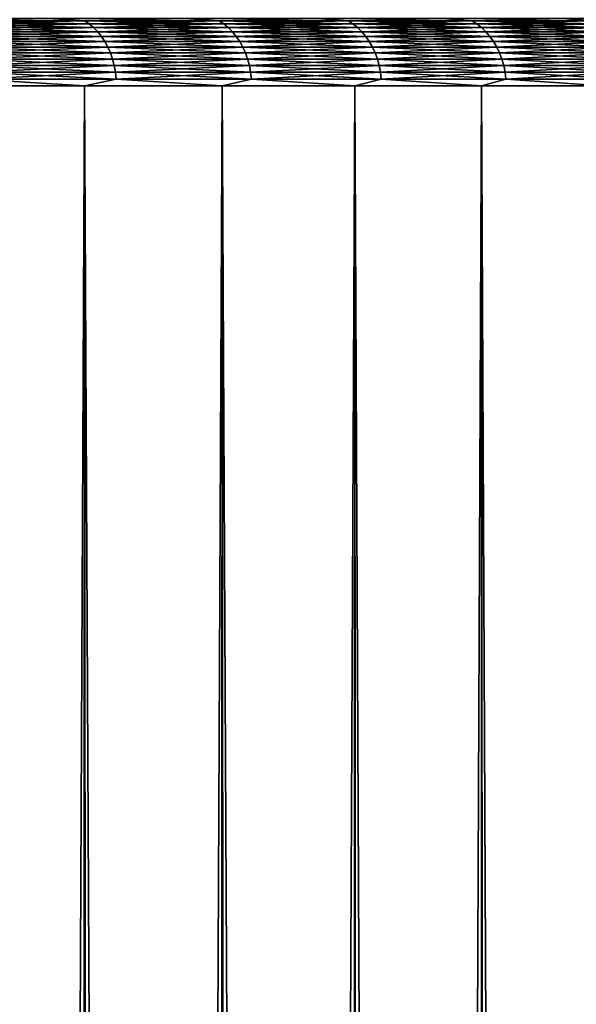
# Model space of a CAD drawing. Header units: millimetres. Extents: x -1052 to 2807, y 2 to 2368.
# Tile 152 of 256: x 961.27 to 965.19, y 174.97 to 181.91. Entities that reach past the tile are written whole.
import ezdxf

# ---------------------------------------------------------------- set-up
doc = ezdxf.new("R2010")
doc.units = ezdxf.units.MM
doc.header["$LTSCALE"] = 41.718519
for name, color, linetype in [('11', 7, 'CONTINUOUS'), ('12', 7, 'CONTINUOUS'), ('16', 7, 'CONTINUOUS'), ('17', 7, 'CONTINUOUS')]:
    doc.layers.add(name, color=color, linetype=linetype)

msp = doc.modelspace()

# ---------------------------------------------------------------- linework, layer by layer
at = {"layer": '11', "color": 7, "linetype": 'CONTINUOUS'}
for points in [[(961.6737, 2.3, -29.9807), (960.6649, 2.3, -31.0731), (960.7146, 181.4396, -31.0209), (961.6737, 2.3, -29.9807)], [(961.7224, 181.4396, -29.9261), (961.6737, 2.3, -29.9807), (960.7146, 181.4396, -31.0209), (961.7224, 181.4396, -29.9261)], [(962.6459, 2.3, -28.8556), (961.6737, 2.3, -29.9807), (961.7224, 181.4396, -29.9261), (962.6459, 2.3, -28.8556)], [(962.6935, 181.4396, -28.7986), (962.6459, 2.3, -28.8556), (961.7224, 181.4396, -29.9261), (962.6935, 181.4396, -28.7986)], [(963.5804, 2.3, -27.699), (962.6459, 2.3, -28.8556), (962.6935, 181.4396, -28.7986), (963.5804, 2.3, -27.699)], [(963.6267, 181.4396, -27.6396), (963.5804, 2.3, -27.699), (962.6935, 181.4396, -28.7986), (963.6267, 181.4396, -27.6396)], [(964.4762, 2.3, -26.5121), (963.5804, 2.3, -27.699), (963.6267, 181.4396, -27.6396), (964.4762, 2.3, -26.5121)], [(964.5212, 181.4396, -26.4503), (964.4762, 2.3, -26.5121), (963.6267, 181.4396, -27.6396), (964.5212, 181.4396, -26.4503)], [(965.3323, 2.3, -25.2963), (964.4762, 2.3, -26.5121), (964.5212, 181.4396, -26.4503), (965.3323, 2.3, -25.2963)], [(965.3758, 181.4396, -25.2322), (965.3323, 2.3, -25.2963), (964.5212, 181.4396, -26.4503), (965.3758, 181.4396, -25.2322)]]:
    msp.add_3dface(points, dxfattribs=at)
at = {"layer": '12', "color": 7, "linetype": 'CONTINUOUS'}
for points in [[(960.7146, 181.4396, 31.0209), (960.8869, 2.3, 30.8388), (961.7224, 181.4396, 29.9261), (960.7146, 181.4396, 31.0209)], [(960.8869, 2.3, 30.8388), (961.8772, 2.3, 29.7513), (961.7224, 181.4396, 29.9261), (960.8869, 2.3, 30.8388)], [(961.7224, 181.4396, 29.9261), (961.8772, 2.3, 29.7513), (962.6935, 181.4396, 28.7986), (961.7224, 181.4396, 29.9261)], [(961.8772, 2.3, 29.7513), (962.8315, 2.3, 28.632), (962.6935, 181.4396, 28.7986), (961.8772, 2.3, 29.7513)], [(962.6935, 181.4396, 28.7986), (962.8315, 2.3, 28.632), (963.6267, 181.4396, 27.6396), (962.6935, 181.4396, 28.7986)], [(962.8315, 2.3, 28.632), (963.7487, 2.3, 27.4822), (963.6267, 181.4396, 27.6396), (962.8315, 2.3, 28.632)], [(963.6267, 181.4396, 27.6396), (963.7487, 2.3, 27.4822), (964.5212, 181.4396, 26.4503), (963.6267, 181.4396, 27.6396)], [(963.7487, 2.3, 27.4822), (964.6278, 2.3, 26.303), (964.5212, 181.4396, 26.4503), (963.7487, 2.3, 27.4822)], [(964.5212, 181.4396, 26.4503), (964.6278, 2.3, 26.303), (965.3758, 181.4396, 25.2322), (964.5212, 181.4396, 26.4503)], [(964.6278, 2.3, 26.303), (965.4679, 2.3, 25.0957), (965.3758, 181.4396, 25.2322), (964.6278, 2.3, 26.303)]]:
    msp.add_3dface(points, dxfattribs=at)
at = {"layer": '16', "color": 7, "linetype": 'CONTINUOUS'}
for points in [[(961.4671, 181.914, 29.6987), (960.4669, 181.914, 30.7852), (960.7421, 181.8968, 30.5582), (961.4671, 181.914, 29.6987)], [(961.4671, 181.914, 29.6987), (960.7421, 181.8968, 30.5582), (961.7245, 181.8968, 29.4743), (961.4671, 181.914, 29.6987)], [(960.7735, 181.8753, 30.5876), (961.7568, 181.8753, 29.5027), (960.7421, 181.8968, 30.5582), (960.7735, 181.8753, 30.5876)], [(960.7421, 181.8968, 30.5582), (961.7568, 181.8753, 29.5027), (961.7245, 181.8968, 29.4743), (960.7421, 181.8968, 30.5582)], [(960.8032, 181.8497, 30.6154), (961.7874, 181.8497, 29.5295), (960.7735, 181.8753, 30.5876), (960.8032, 181.8497, 30.6154)], [(960.7735, 181.8753, 30.5876), (961.7874, 181.8497, 29.5295), (961.7568, 181.8753, 29.5027), (960.7735, 181.8753, 30.5876)], [(962.4308, 181.914, 28.5798), (961.4671, 181.914, 29.6987), (961.7245, 181.8968, 29.4743), (962.4308, 181.914, 28.5798)], [(962.4308, 181.914, 28.5798), (961.7245, 181.8968, 29.4743), (962.6709, 181.8968, 28.3589), (962.4308, 181.914, 28.5798)], [(961.7568, 181.8753, 29.5027), (962.7041, 181.8753, 28.3862), (961.7245, 181.8968, 29.4743), (961.7568, 181.8753, 29.5027)], [(961.7245, 181.8968, 29.4743), (962.7041, 181.8753, 28.3862), (962.6709, 181.8968, 28.3589), (961.7245, 181.8968, 29.4743)], [(961.7874, 181.8497, 29.5295), (962.7355, 181.8497, 28.412), (961.7568, 181.8753, 29.5027), (961.7874, 181.8497, 29.5295)], [(961.7568, 181.8753, 29.5027), (962.7355, 181.8497, 28.412), (962.7041, 181.8753, 28.3862), (961.7568, 181.8753, 29.5027)], [(963.357, 181.914, 27.4296), (962.4308, 181.914, 28.5798), (962.6709, 181.8968, 28.3589), (963.357, 181.914, 27.4296)], [(963.357, 181.914, 27.4296), (962.6709, 181.8968, 28.3589), (963.5802, 181.8968, 27.2131), (963.357, 181.914, 27.4296)], [(962.7041, 181.8753, 28.3862), (963.6143, 181.8753, 27.2393), (962.6709, 181.8968, 28.3589), (962.7041, 181.8753, 28.3862)], [(962.6709, 181.8968, 28.3589), (963.6143, 181.8753, 27.2393), (963.5802, 181.8968, 27.2131), (962.6709, 181.8968, 28.3589)], [(962.7355, 181.8497, 28.412), (963.6466, 181.8497, 27.264), (962.7041, 181.8753, 28.3862), (962.7355, 181.8497, 28.412)], [(962.7041, 181.8753, 28.3862), (963.6466, 181.8497, 27.264), (963.6143, 181.8753, 27.2393), (962.7041, 181.8753, 28.3862)], [(964.2446, 181.914, 26.2494), (963.357, 181.914, 27.4296), (963.5802, 181.8968, 27.2131), (964.2446, 181.914, 26.2494)], [(964.2446, 181.914, 26.2494), (963.5802, 181.8968, 27.2131), (964.4516, 181.8968, 26.0382), (964.2446, 181.914, 26.2494)], [(963.6143, 181.8753, 27.2393), (964.4866, 181.8753, 26.0632), (963.5802, 181.8968, 27.2131), (963.6143, 181.8753, 27.2393)], [(963.5802, 181.8968, 27.2131), (964.4866, 181.8753, 26.0632), (964.4516, 181.8968, 26.0382), (963.5802, 181.8968, 27.2131)], [(963.6466, 181.8497, 27.264), (964.5196, 181.8497, 26.0869), (963.6143, 181.8753, 27.2393), (963.6466, 181.8497, 27.264)], [(963.6143, 181.8753, 27.2393), (964.5196, 181.8497, 26.0869), (964.4866, 181.8753, 26.0632), (963.6143, 181.8753, 27.2393)], [(965.0927, 181.914, 25.0405), (964.2446, 181.914, 26.2494), (964.4516, 181.8968, 26.0382), (965.0927, 181.914, 25.0405)], [(965.0927, 181.914, 25.0405), (964.4516, 181.8968, 26.0382), (965.2841, 181.8968, 24.8353), (965.0927, 181.914, 25.0405)], [(964.4866, 181.8753, 26.0632), (965.3198, 181.8753, 24.8592), (964.4516, 181.8968, 26.0382), (964.4866, 181.8753, 26.0632)], [(964.4516, 181.8968, 26.0382), (965.3198, 181.8753, 24.8592), (965.2841, 181.8968, 24.8353), (964.4516, 181.8968, 26.0382)], [(964.5196, 181.8497, 26.0869), (965.3537, 181.8497, 24.8818), (964.4866, 181.8753, 26.0632), (964.5196, 181.8497, 26.0869)], [(964.4866, 181.8753, 26.0632), (965.3537, 181.8497, 24.8818), (965.3198, 181.8753, 24.8592), (964.4866, 181.8753, 26.0632)], [(965.9004, 181.914, 23.8042), (965.0927, 181.914, 25.0405), (965.2841, 181.8968, 24.8353), (965.9004, 181.914, 23.8042)], [(960.831, 181.8203, 30.6414), (961.816, 181.8203, 29.5546), (960.8032, 181.8497, 30.6154), (960.831, 181.8203, 30.6414)], [(960.8032, 181.8497, 30.6154), (961.816, 181.8203, 29.5546), (961.7874, 181.8497, 29.5295), (960.8032, 181.8497, 30.6154)], [(960.8565, 181.7874, 30.6654), (961.8424, 181.7874, 29.5777), (960.831, 181.8203, 30.6414), (960.8565, 181.7874, 30.6654)], [(960.831, 181.8203, 30.6414), (961.8424, 181.7874, 29.5777), (961.816, 181.8203, 29.5546), (960.831, 181.8203, 30.6414)], [(961.816, 181.8203, 29.5546), (962.7649, 181.8203, 28.4361), (961.7874, 181.8497, 29.5295), (961.816, 181.8203, 29.5546)], [(961.7874, 181.8497, 29.5295), (962.7649, 181.8203, 28.4361), (962.7355, 181.8497, 28.412), (961.7874, 181.8497, 29.5295)], [(961.8424, 181.7874, 29.5777), (962.7921, 181.7874, 28.4584), (961.816, 181.8203, 29.5546), (961.8424, 181.7874, 29.5777)], [(961.816, 181.8203, 29.5546), (962.7921, 181.7874, 28.4584), (962.7649, 181.8203, 28.4361), (961.816, 181.8203, 29.5546)], [(962.7649, 181.8203, 28.4361), (963.6768, 181.8203, 27.2872), (962.7355, 181.8497, 28.412), (962.7649, 181.8203, 28.4361)], [(962.7355, 181.8497, 28.412), (963.6768, 181.8203, 27.2872), (963.6466, 181.8497, 27.264), (962.7355, 181.8497, 28.412)], [(962.7921, 181.7874, 28.4584), (963.7046, 181.7874, 27.3085), (962.7649, 181.8203, 28.4361), (962.7921, 181.7874, 28.4584)], [(962.7649, 181.8203, 28.4361), (963.7046, 181.7874, 27.3085), (963.6768, 181.8203, 27.2872), (962.7649, 181.8203, 28.4361)], [(963.6768, 181.8203, 27.2872), (964.5506, 181.8203, 26.1091), (963.6466, 181.8497, 27.264), (963.6768, 181.8203, 27.2872)], [(963.6466, 181.8497, 27.264), (964.5506, 181.8203, 26.1091), (964.5196, 181.8497, 26.0869), (963.6466, 181.8497, 27.264)], [(963.7046, 181.7874, 27.3085), (964.5791, 181.7874, 26.1295), (963.6768, 181.8203, 27.2872), (963.7046, 181.7874, 27.3085)], [(963.6768, 181.8203, 27.2872), (964.5791, 181.7874, 26.1295), (964.5506, 181.8203, 26.1091), (963.6768, 181.8203, 27.2872)], [(964.5506, 181.8203, 26.1091), (965.3853, 181.8203, 24.903), (964.5196, 181.8497, 26.0869), (964.5506, 181.8203, 26.1091)], [(964.5196, 181.8497, 26.0869), (965.3853, 181.8203, 24.903), (965.3537, 181.8497, 24.8818), (964.5196, 181.8497, 26.0869)], [(964.5791, 181.7874, 26.1295), (965.4145, 181.7874, 24.9224), (964.5506, 181.8203, 26.1091), (964.5791, 181.7874, 26.1295)], [(964.5506, 181.8203, 26.1091), (965.4145, 181.7874, 24.9224), (965.3853, 181.8203, 24.903), (964.5506, 181.8203, 26.1091)], [(960.8797, 181.7513, 30.6871), (961.8662, 181.7513, 29.5986), (960.8565, 181.7874, 30.6654), (960.8797, 181.7513, 30.6871)], [(960.8565, 181.7874, 30.6654), (961.8662, 181.7513, 29.5986), (961.8424, 181.7874, 29.5777), (960.8565, 181.7874, 30.6654)], [(960.9002, 181.7124, 30.7063), (961.8874, 181.7124, 29.6172), (960.8797, 181.7513, 30.6871), (960.9002, 181.7124, 30.7063)], [(960.8797, 181.7513, 30.6871), (961.8874, 181.7124, 29.6172), (961.8662, 181.7513, 29.5986), (960.8797, 181.7513, 30.6871)], [(961.8662, 181.7513, 29.5986), (962.8166, 181.7513, 28.4785), (961.8424, 181.7874, 29.5777), (961.8662, 181.7513, 29.5986)], [(961.8424, 181.7874, 29.5777), (962.8166, 181.7513, 28.4785), (962.7921, 181.7874, 28.4584), (961.8424, 181.7874, 29.5777)], [(961.8874, 181.7124, 29.6172), (962.8383, 181.7124, 28.4964), (961.8662, 181.7513, 29.5986), (961.8874, 181.7124, 29.6172)], [(961.8662, 181.7513, 29.5986), (962.8383, 181.7124, 28.4964), (962.8166, 181.7513, 28.4785), (961.8662, 181.7513, 29.5986)], [(962.8166, 181.7513, 28.4785), (963.7298, 181.7513, 27.3279), (962.7921, 181.7874, 28.4584), (962.8166, 181.7513, 28.4785)], [(962.7921, 181.7874, 28.4584), (963.7298, 181.7513, 27.3279), (963.7046, 181.7874, 27.3085), (962.7921, 181.7874, 28.4584)], [(962.8383, 181.7124, 28.4964), (963.7521, 181.7124, 27.345), (962.8166, 181.7513, 28.4785), (962.8383, 181.7124, 28.4964)], [(962.8166, 181.7513, 28.4785), (963.7521, 181.7124, 27.345), (963.7298, 181.7513, 27.3279), (962.8166, 181.7513, 28.4785)], [(963.7298, 181.7513, 27.3279), (964.6049, 181.7513, 26.148), (963.7046, 181.7874, 27.3085), (963.7298, 181.7513, 27.3279)], [(963.7046, 181.7874, 27.3085), (964.6049, 181.7513, 26.148), (964.5791, 181.7874, 26.1295), (963.7046, 181.7874, 27.3085)], [(963.7521, 181.7124, 27.345), (964.6277, 181.7124, 26.1644), (963.7298, 181.7513, 27.3279), (963.7521, 181.7124, 27.345)], [(963.7298, 181.7513, 27.3279), (964.6277, 181.7124, 26.1644), (964.6049, 181.7513, 26.148), (963.7298, 181.7513, 27.3279)], [(964.6049, 181.7513, 26.148), (965.4409, 181.7513, 24.9401), (964.5791, 181.7874, 26.1295), (964.6049, 181.7513, 26.148)], [(964.5791, 181.7874, 26.1295), (965.4409, 181.7513, 24.9401), (965.4145, 181.7874, 24.9224), (964.5791, 181.7874, 26.1295)], [(964.6277, 181.7124, 26.1644), (965.4643, 181.7124, 24.9557), (964.6049, 181.7513, 26.148), (964.6277, 181.7124, 26.1644)], [(964.6049, 181.7513, 26.148), (965.4643, 181.7124, 24.9557), (965.4409, 181.7513, 24.9401), (964.6049, 181.7513, 26.148)], [(960.9179, 181.6709, 30.7229), (961.9056, 181.6709, 29.6332), (960.9002, 181.7124, 30.7063), (960.9179, 181.6709, 30.7229)], [(960.9002, 181.7124, 30.7063), (961.9056, 181.6709, 29.6332), (961.8874, 181.7124, 29.6172), (960.9002, 181.7124, 30.7063)], [(960.9326, 181.6272, 30.7367), (961.9208, 181.6272, 29.6465), (960.9179, 181.6709, 30.7229), (960.9326, 181.6272, 30.7367)], [(960.9179, 181.6709, 30.7229), (961.9208, 181.6272, 29.6465), (961.9056, 181.6709, 29.6332), (960.9179, 181.6709, 30.7229)], [(961.9056, 181.6709, 29.6332), (962.8571, 181.6709, 28.5117), (961.8874, 181.7124, 29.6172), (961.9056, 181.6709, 29.6332)], [(961.8874, 181.7124, 29.6172), (962.8571, 181.6709, 28.5117), (962.8383, 181.7124, 28.4964), (961.8874, 181.7124, 29.6172)], [(961.9208, 181.6272, 29.6465), (962.8727, 181.6272, 28.5245), (961.9056, 181.6709, 29.6332), (961.9208, 181.6272, 29.6465)], [(961.9056, 181.6709, 29.6332), (962.8727, 181.6272, 28.5245), (962.8571, 181.6709, 28.5117), (961.9056, 181.6709, 29.6332)], [(962.8571, 181.6709, 28.5117), (963.7714, 181.6709, 27.3598), (962.8383, 181.7124, 28.4964), (962.8571, 181.6709, 28.5117)], [(962.8383, 181.7124, 28.4964), (963.7714, 181.6709, 27.3598), (963.7521, 181.7124, 27.345), (962.8383, 181.7124, 28.4964)], [(962.8727, 181.6272, 28.5245), (963.7873, 181.6272, 27.372), (962.8571, 181.6709, 28.5117), (962.8727, 181.6272, 28.5245)], [(962.8571, 181.6709, 28.5117), (963.7873, 181.6272, 27.372), (963.7714, 181.6709, 27.3598), (962.8571, 181.6709, 28.5117)], [(963.7714, 181.6709, 27.3598), (964.6475, 181.6709, 26.1785), (963.7521, 181.7124, 27.345), (963.7714, 181.6709, 27.3598)], [(963.7521, 181.7124, 27.345), (964.6475, 181.6709, 26.1785), (964.6277, 181.7124, 26.1644), (963.7521, 181.7124, 27.345)], [(963.7873, 181.6272, 27.372), (964.6638, 181.6272, 26.1902), (963.7714, 181.6709, 27.3598), (963.7873, 181.6272, 27.372)], [(963.7714, 181.6709, 27.3598), (964.6638, 181.6272, 26.1902), (964.6475, 181.6709, 26.1785), (963.7714, 181.6709, 27.3598)], [(964.6475, 181.6709, 26.1785), (965.4844, 181.6709, 24.9692), (964.6277, 181.7124, 26.1644), (964.6475, 181.6709, 26.1785)], [(964.6277, 181.7124, 26.1644), (965.4844, 181.6709, 24.9692), (965.4643, 181.7124, 24.9557), (964.6277, 181.7124, 26.1644)], [(964.6638, 181.6272, 26.1902), (965.5012, 181.6272, 24.9804), (964.6475, 181.6709, 26.1785), (964.6638, 181.6272, 26.1902)], [(964.6475, 181.6709, 26.1785), (965.5012, 181.6272, 24.9804), (965.4844, 181.6709, 24.9692), (964.6475, 181.6709, 26.1785)], [(960.9442, 181.5818, 30.7475), (961.9327, 181.5818, 29.6569), (960.9326, 181.6272, 30.7367), (960.9442, 181.5818, 30.7475)], [(960.9326, 181.6272, 30.7367), (961.9327, 181.5818, 29.6569), (961.9208, 181.6272, 29.6465), (960.9326, 181.6272, 30.7367)], [(961.9327, 181.5818, 29.6569), (962.8849, 181.5818, 28.5346), (961.9208, 181.6272, 29.6465), (961.9327, 181.5818, 29.6569)], [(961.9208, 181.6272, 29.6465), (962.8849, 181.5818, 28.5346), (962.8727, 181.6272, 28.5245), (961.9208, 181.6272, 29.6465)], [(962.8849, 181.5818, 28.5346), (963.7999, 181.5818, 27.3817), (962.8727, 181.6272, 28.5245), (962.8849, 181.5818, 28.5346)], [(962.8727, 181.6272, 28.5245), (963.7999, 181.5818, 27.3817), (963.7873, 181.6272, 27.372), (962.8727, 181.6272, 28.5245)], [(963.7999, 181.5818, 27.3817), (964.6767, 181.5818, 26.1995), (963.7873, 181.6272, 27.372), (963.7999, 181.5818, 27.3817)], [(963.7873, 181.6272, 27.372), (964.6767, 181.5818, 26.1995), (964.6638, 181.6272, 26.1902), (963.7873, 181.6272, 27.372)], [(964.6767, 181.5818, 26.1995), (965.5144, 181.5818, 24.9892), (964.6638, 181.6272, 26.1902), (964.6767, 181.5818, 26.1995)], [(964.6638, 181.6272, 26.1902), (965.5144, 181.5818, 24.9892), (965.5012, 181.6272, 24.9804), (964.6638, 181.6272, 26.1902)], [(960.9526, 181.5352, 30.7554), (961.9413, 181.5352, 29.6645), (960.9442, 181.5818, 30.7475), (960.9526, 181.5352, 30.7554)], [(960.9442, 181.5818, 30.7475), (961.9413, 181.5352, 29.6645), (961.9327, 181.5818, 29.6569), (960.9442, 181.5818, 30.7475)], [(960.9576, 181.4876, 30.7601), (961.9465, 181.4876, 29.669), (960.9526, 181.5352, 30.7554), (960.9576, 181.4876, 30.7601)], [(960.9526, 181.5352, 30.7554), (961.9465, 181.4876, 29.669), (961.9413, 181.5352, 29.6645), (960.9526, 181.5352, 30.7554)], [(961.9413, 181.5352, 29.6645), (962.8938, 181.5352, 28.5419), (961.9327, 181.5818, 29.6569), (961.9413, 181.5352, 29.6645)], [(961.9327, 181.5818, 29.6569), (962.8938, 181.5352, 28.5419), (962.8849, 181.5818, 28.5346), (961.9327, 181.5818, 29.6569)], [(961.9465, 181.4876, 29.669), (962.8991, 181.4876, 28.5462), (961.9413, 181.5352, 29.6645), (961.9465, 181.4876, 29.669)], [(961.9413, 181.5352, 29.6645), (962.8991, 181.4876, 28.5462), (962.8938, 181.5352, 28.5419), (961.9413, 181.5352, 29.6645)], [(962.8938, 181.5352, 28.5419), (963.809, 181.5352, 27.3887), (962.8849, 181.5818, 28.5346), (962.8938, 181.5352, 28.5419)], [(962.8849, 181.5818, 28.5346), (963.809, 181.5352, 27.3887), (963.7999, 181.5818, 27.3817), (962.8849, 181.5818, 28.5346)], [(962.8991, 181.4876, 28.5462), (963.8145, 181.4876, 27.3929), (962.8938, 181.5352, 28.5419), (962.8991, 181.4876, 28.5462)], [(962.8938, 181.5352, 28.5419), (963.8145, 181.4876, 27.3929), (963.809, 181.5352, 27.3887), (962.8938, 181.5352, 28.5419)], [(963.809, 181.5352, 27.3887), (964.686, 181.5352, 26.2061), (963.7999, 181.5818, 27.3817), (963.809, 181.5352, 27.3887)], [(963.7999, 181.5818, 27.3817), (964.686, 181.5352, 26.2061), (964.6767, 181.5818, 26.1995), (963.7999, 181.5818, 27.3817)], [(963.8145, 181.4876, 27.3929), (964.6917, 181.4876, 26.2102), (963.809, 181.5352, 27.3887), (963.8145, 181.4876, 27.3929)], [(963.809, 181.5352, 27.3887), (964.6917, 181.4876, 26.2102), (964.686, 181.5352, 26.2061), (963.809, 181.5352, 27.3887)], [(964.686, 181.5352, 26.2061), (965.5239, 181.5352, 24.9955), (964.6767, 181.5818, 26.1995), (964.686, 181.5352, 26.2061)], [(964.6767, 181.5818, 26.1995), (965.5239, 181.5352, 24.9955), (965.5144, 181.5818, 24.9892), (964.6767, 181.5818, 26.1995)], [(964.6917, 181.4876, 26.2102), (965.5296, 181.4876, 24.9994), (964.686, 181.5352, 26.2061), (964.6917, 181.4876, 26.2102)], [(964.686, 181.5352, 26.2061), (965.5296, 181.4876, 24.9994), (965.5239, 181.5352, 24.9955), (964.686, 181.5352, 26.2061)], [(960.7146, 181.4396, 31.0209), (961.7224, 181.4396, 29.9261), (960.9576, 181.4876, 30.7601), (960.7146, 181.4396, 31.0209)], [(960.9576, 181.4876, 30.7601), (961.7224, 181.4396, 29.9261), (961.9465, 181.4876, 29.669), (960.9576, 181.4876, 30.7601)], [(961.7224, 181.4396, 29.9261), (962.6935, 181.4396, 28.7986), (961.9465, 181.4876, 29.669), (961.7224, 181.4396, 29.9261)], [(961.9465, 181.4876, 29.669), (962.6935, 181.4396, 28.7986), (962.8991, 181.4876, 28.5462), (961.9465, 181.4876, 29.669)], [(962.6935, 181.4396, 28.7986), (963.6267, 181.4396, 27.6396), (962.8991, 181.4876, 28.5462), (962.6935, 181.4396, 28.7986)], [(962.8991, 181.4876, 28.5462), (963.6267, 181.4396, 27.6396), (963.8145, 181.4876, 27.3929), (962.8991, 181.4876, 28.5462)], [(963.6267, 181.4396, 27.6396), (964.5212, 181.4396, 26.4503), (963.8145, 181.4876, 27.3929), (963.6267, 181.4396, 27.6396)], [(963.8145, 181.4876, 27.3929), (964.5212, 181.4396, 26.4503), (964.6917, 181.4876, 26.2102), (963.8145, 181.4876, 27.3929)], [(964.5212, 181.4396, 26.4503), (965.3758, 181.4396, 25.2322), (964.6917, 181.4876, 26.2102), (964.5212, 181.4396, 26.4503)], [(964.6917, 181.4876, 26.2102), (965.3758, 181.4396, 25.2322), (965.5296, 181.4876, 24.9994), (964.6917, 181.4876, 26.2102)]]:
    msp.add_3dface(points, dxfattribs=at)
at = {"layer": '17', "color": 7, "linetype": 'CONTINUOUS'}
for points in [[(960.4669, 181.914, -30.7852), (961.4671, 181.914, -29.6987), (960.7421, 181.8968, -30.5582), (960.4669, 181.914, -30.7852)], [(961.4671, 181.914, -29.6987), (961.7245, 181.8968, -29.4743), (960.7421, 181.8968, -30.5582), (961.4671, 181.914, -29.6987)], [(961.7245, 181.8968, -29.4743), (960.7735, 181.8753, -30.5876), (960.7421, 181.8968, -30.5582), (961.7245, 181.8968, -29.4743)], [(961.7568, 181.8753, -29.5027), (960.7735, 181.8753, -30.5876), (961.7245, 181.8968, -29.4743), (961.7568, 181.8753, -29.5027)], [(961.7568, 181.8753, -29.5027), (960.8032, 181.8497, -30.6154), (960.7735, 181.8753, -30.5876), (961.7568, 181.8753, -29.5027)], [(961.7874, 181.8497, -29.5295), (960.8032, 181.8497, -30.6154), (961.7568, 181.8753, -29.5027), (961.7874, 181.8497, -29.5295)], [(961.4671, 181.914, -29.6987), (962.4308, 181.914, -28.5798), (961.7245, 181.8968, -29.4743), (961.4671, 181.914, -29.6987)], [(962.4308, 181.914, -28.5798), (962.6709, 181.8968, -28.3589), (961.7245, 181.8968, -29.4743), (962.4308, 181.914, -28.5798)], [(962.6709, 181.8968, -28.3589), (961.7568, 181.8753, -29.5027), (961.7245, 181.8968, -29.4743), (962.6709, 181.8968, -28.3589)], [(962.7041, 181.8753, -28.3862), (961.7568, 181.8753, -29.5027), (962.6709, 181.8968, -28.3589), (962.7041, 181.8753, -28.3862)], [(962.7041, 181.8753, -28.3862), (961.7874, 181.8497, -29.5295), (961.7568, 181.8753, -29.5027), (962.7041, 181.8753, -28.3862)], [(962.7355, 181.8497, -28.412), (961.7874, 181.8497, -29.5295), (962.7041, 181.8753, -28.3862), (962.7355, 181.8497, -28.412)], [(962.4308, 181.914, -28.5798), (963.357, 181.914, -27.4296), (962.6709, 181.8968, -28.3589), (962.4308, 181.914, -28.5798)], [(963.357, 181.914, -27.4296), (963.5802, 181.8968, -27.2131), (962.6709, 181.8968, -28.3589), (963.357, 181.914, -27.4296)], [(963.5802, 181.8968, -27.2131), (962.7041, 181.8753, -28.3862), (962.6709, 181.8968, -28.3589), (963.5802, 181.8968, -27.2131)], [(963.6143, 181.8753, -27.2393), (962.7041, 181.8753, -28.3862), (963.5802, 181.8968, -27.2131), (963.6143, 181.8753, -27.2393)], [(963.6143, 181.8753, -27.2393), (962.7355, 181.8497, -28.412), (962.7041, 181.8753, -28.3862), (963.6143, 181.8753, -27.2393)], [(963.6466, 181.8497, -27.264), (962.7355, 181.8497, -28.412), (963.6143, 181.8753, -27.2393), (963.6466, 181.8497, -27.264)], [(963.357, 181.914, -27.4296), (964.2446, 181.914, -26.2494), (963.5802, 181.8968, -27.2131), (963.357, 181.914, -27.4296)], [(964.2446, 181.914, -26.2494), (964.4516, 181.8968, -26.0382), (963.5802, 181.8968, -27.2131), (964.2446, 181.914, -26.2494)], [(964.4516, 181.8968, -26.0382), (963.6143, 181.8753, -27.2393), (963.5802, 181.8968, -27.2131), (964.4516, 181.8968, -26.0382)], [(964.4866, 181.8753, -26.0632), (963.6143, 181.8753, -27.2393), (964.4516, 181.8968, -26.0382), (964.4866, 181.8753, -26.0632)], [(964.4866, 181.8753, -26.0632), (963.6466, 181.8497, -27.264), (963.6143, 181.8753, -27.2393), (964.4866, 181.8753, -26.0632)], [(964.5196, 181.8497, -26.0869), (963.6466, 181.8497, -27.264), (964.4866, 181.8753, -26.0632), (964.5196, 181.8497, -26.0869)], [(964.2446, 181.914, -26.2494), (965.0927, 181.914, -25.0405), (964.4516, 181.8968, -26.0382), (964.2446, 181.914, -26.2494)], [(965.0927, 181.914, -25.0405), (965.2841, 181.8968, -24.8353), (964.4516, 181.8968, -26.0382), (965.0927, 181.914, -25.0405)], [(965.2841, 181.8968, -24.8353), (964.4866, 181.8753, -26.0632), (964.4516, 181.8968, -26.0382), (965.2841, 181.8968, -24.8353)], [(965.3198, 181.8753, -24.8592), (964.4866, 181.8753, -26.0632), (965.2841, 181.8968, -24.8353), (965.3198, 181.8753, -24.8592)], [(965.3198, 181.8753, -24.8592), (964.5196, 181.8497, -26.0869), (964.4866, 181.8753, -26.0632), (965.3198, 181.8753, -24.8592)], [(965.3537, 181.8497, -24.8818), (964.5196, 181.8497, -26.0869), (965.3198, 181.8753, -24.8592), (965.3537, 181.8497, -24.8818)], [(965.0927, 181.914, -25.0405), (965.9004, 181.914, -23.8042), (965.2841, 181.8968, -24.8353), (965.0927, 181.914, -25.0405)], [(961.7874, 181.8497, -29.5295), (960.831, 181.8203, -30.6414), (960.8032, 181.8497, -30.6154), (961.7874, 181.8497, -29.5295)], [(961.816, 181.8203, -29.5546), (960.831, 181.8203, -30.6414), (961.7874, 181.8497, -29.5295), (961.816, 181.8203, -29.5546)], [(961.816, 181.8203, -29.5546), (960.8565, 181.7874, -30.6654), (960.831, 181.8203, -30.6414), (961.816, 181.8203, -29.5546)], [(961.8424, 181.7874, -29.5777), (960.8565, 181.7874, -30.6654), (961.816, 181.8203, -29.5546), (961.8424, 181.7874, -29.5777)], [(962.7355, 181.8497, -28.412), (961.816, 181.8203, -29.5546), (961.7874, 181.8497, -29.5295), (962.7355, 181.8497, -28.412)], [(962.7649, 181.8203, -28.4361), (961.816, 181.8203, -29.5546), (962.7355, 181.8497, -28.412), (962.7649, 181.8203, -28.4361)], [(962.7649, 181.8203, -28.4361), (961.8424, 181.7874, -29.5777), (961.816, 181.8203, -29.5546), (962.7649, 181.8203, -28.4361)], [(962.7921, 181.7874, -28.4584), (961.8424, 181.7874, -29.5777), (962.7649, 181.8203, -28.4361), (962.7921, 181.7874, -28.4584)], [(963.6466, 181.8497, -27.264), (962.7649, 181.8203, -28.4361), (962.7355, 181.8497, -28.412), (963.6466, 181.8497, -27.264)], [(963.6768, 181.8203, -27.2872), (962.7649, 181.8203, -28.4361), (963.6466, 181.8497, -27.264), (963.6768, 181.8203, -27.2872)], [(963.6768, 181.8203, -27.2872), (962.7921, 181.7874, -28.4584), (962.7649, 181.8203, -28.4361), (963.6768, 181.8203, -27.2872)], [(963.7046, 181.7874, -27.3085), (962.7921, 181.7874, -28.4584), (963.6768, 181.8203, -27.2872), (963.7046, 181.7874, -27.3085)], [(964.5196, 181.8497, -26.0869), (963.6768, 181.8203, -27.2872), (963.6466, 181.8497, -27.264), (964.5196, 181.8497, -26.0869)], [(964.5506, 181.8203, -26.1091), (963.6768, 181.8203, -27.2872), (964.5196, 181.8497, -26.0869), (964.5506, 181.8203, -26.1091)], [(964.5506, 181.8203, -26.1091), (963.7046, 181.7874, -27.3085), (963.6768, 181.8203, -27.2872), (964.5506, 181.8203, -26.1091)], [(964.5791, 181.7874, -26.1295), (963.7046, 181.7874, -27.3085), (964.5506, 181.8203, -26.1091), (964.5791, 181.7874, -26.1295)], [(965.3537, 181.8497, -24.8818), (964.5506, 181.8203, -26.1091), (964.5196, 181.8497, -26.0869), (965.3537, 181.8497, -24.8818)], [(965.3853, 181.8203, -24.903), (964.5506, 181.8203, -26.1091), (965.3537, 181.8497, -24.8818), (965.3853, 181.8203, -24.903)], [(965.3853, 181.8203, -24.903), (964.5791, 181.7874, -26.1295), (964.5506, 181.8203, -26.1091), (965.3853, 181.8203, -24.903)], [(965.4145, 181.7874, -24.9224), (964.5791, 181.7874, -26.1295), (965.3853, 181.8203, -24.903), (965.4145, 181.7874, -24.9224)], [(961.8424, 181.7874, -29.5777), (960.8797, 181.7513, -30.6871), (960.8565, 181.7874, -30.6654), (961.8424, 181.7874, -29.5777)], [(961.8662, 181.7513, -29.5986), (960.8797, 181.7513, -30.6871), (961.8424, 181.7874, -29.5777), (961.8662, 181.7513, -29.5986)], [(961.8662, 181.7513, -29.5986), (960.9002, 181.7124, -30.7063), (960.8797, 181.7513, -30.6871), (961.8662, 181.7513, -29.5986)], [(961.8874, 181.7124, -29.6172), (960.9002, 181.7124, -30.7063), (961.8662, 181.7513, -29.5986), (961.8874, 181.7124, -29.6172)], [(962.7921, 181.7874, -28.4584), (961.8662, 181.7513, -29.5986), (961.8424, 181.7874, -29.5777), (962.7921, 181.7874, -28.4584)], [(962.8166, 181.7513, -28.4785), (961.8662, 181.7513, -29.5986), (962.7921, 181.7874, -28.4584), (962.8166, 181.7513, -28.4785)], [(962.8166, 181.7513, -28.4785), (961.8874, 181.7124, -29.6172), (961.8662, 181.7513, -29.5986), (962.8166, 181.7513, -28.4785)], [(962.8383, 181.7124, -28.4964), (961.8874, 181.7124, -29.6172), (962.8166, 181.7513, -28.4785), (962.8383, 181.7124, -28.4964)], [(963.7046, 181.7874, -27.3085), (962.8166, 181.7513, -28.4785), (962.7921, 181.7874, -28.4584), (963.7046, 181.7874, -27.3085)], [(963.7298, 181.7513, -27.3279), (962.8166, 181.7513, -28.4785), (963.7046, 181.7874, -27.3085), (963.7298, 181.7513, -27.3279)], [(963.7298, 181.7513, -27.3279), (962.8383, 181.7124, -28.4964), (962.8166, 181.7513, -28.4785), (963.7298, 181.7513, -27.3279)], [(963.7521, 181.7124, -27.345), (962.8383, 181.7124, -28.4964), (963.7298, 181.7513, -27.3279), (963.7521, 181.7124, -27.345)], [(964.5791, 181.7874, -26.1295), (963.7298, 181.7513, -27.3279), (963.7046, 181.7874, -27.3085), (964.5791, 181.7874, -26.1295)], [(964.6049, 181.7513, -26.148), (963.7298, 181.7513, -27.3279), (964.5791, 181.7874, -26.1295), (964.6049, 181.7513, -26.148)], [(964.6049, 181.7513, -26.148), (963.7521, 181.7124, -27.345), (963.7298, 181.7513, -27.3279), (964.6049, 181.7513, -26.148)], [(964.6277, 181.7124, -26.1644), (963.7521, 181.7124, -27.345), (964.6049, 181.7513, -26.148), (964.6277, 181.7124, -26.1644)], [(965.4145, 181.7874, -24.9224), (964.6049, 181.7513, -26.148), (964.5791, 181.7874, -26.1295), (965.4145, 181.7874, -24.9224)], [(965.4409, 181.7513, -24.9401), (964.6049, 181.7513, -26.148), (965.4145, 181.7874, -24.9224), (965.4409, 181.7513, -24.9401)], [(965.4409, 181.7513, -24.9401), (964.6277, 181.7124, -26.1644), (964.6049, 181.7513, -26.148), (965.4409, 181.7513, -24.9401)], [(965.4643, 181.7124, -24.9557), (964.6277, 181.7124, -26.1644), (965.4409, 181.7513, -24.9401), (965.4643, 181.7124, -24.9557)], [(961.8874, 181.7124, -29.6172), (960.9179, 181.6709, -30.7229), (960.9002, 181.7124, -30.7063), (961.8874, 181.7124, -29.6172)], [(961.9056, 181.6709, -29.6332), (960.9179, 181.6709, -30.7229), (961.8874, 181.7124, -29.6172), (961.9056, 181.6709, -29.6332)], [(961.9056, 181.6709, -29.6332), (960.9326, 181.6272, -30.7367), (960.9179, 181.6709, -30.7229), (961.9056, 181.6709, -29.6332)], [(961.9208, 181.6272, -29.6465), (960.9326, 181.6272, -30.7367), (961.9056, 181.6709, -29.6332), (961.9208, 181.6272, -29.6465)], [(962.8383, 181.7124, -28.4964), (961.9056, 181.6709, -29.6332), (961.8874, 181.7124, -29.6172), (962.8383, 181.7124, -28.4964)], [(962.8571, 181.6709, -28.5117), (961.9056, 181.6709, -29.6332), (962.8383, 181.7124, -28.4964), (962.8571, 181.6709, -28.5117)], [(962.8571, 181.6709, -28.5117), (961.9208, 181.6272, -29.6465), (961.9056, 181.6709, -29.6332), (962.8571, 181.6709, -28.5117)], [(962.8727, 181.6272, -28.5245), (961.9208, 181.6272, -29.6465), (962.8571, 181.6709, -28.5117), (962.8727, 181.6272, -28.5245)], [(963.7521, 181.7124, -27.345), (962.8571, 181.6709, -28.5117), (962.8383, 181.7124, -28.4964), (963.7521, 181.7124, -27.345)], [(963.7714, 181.6709, -27.3598), (962.8571, 181.6709, -28.5117), (963.7521, 181.7124, -27.345), (963.7714, 181.6709, -27.3598)], [(963.7714, 181.6709, -27.3598), (962.8727, 181.6272, -28.5245), (962.8571, 181.6709, -28.5117), (963.7714, 181.6709, -27.3598)], [(963.7873, 181.6272, -27.372), (962.8727, 181.6272, -28.5245), (963.7714, 181.6709, -27.3598), (963.7873, 181.6272, -27.372)], [(964.6277, 181.7124, -26.1644), (963.7714, 181.6709, -27.3598), (963.7521, 181.7124, -27.345), (964.6277, 181.7124, -26.1644)], [(964.6475, 181.6709, -26.1785), (963.7714, 181.6709, -27.3598), (964.6277, 181.7124, -26.1644), (964.6475, 181.6709, -26.1785)], [(964.6475, 181.6709, -26.1785), (963.7873, 181.6272, -27.372), (963.7714, 181.6709, -27.3598), (964.6475, 181.6709, -26.1785)], [(964.6638, 181.6272, -26.1902), (963.7873, 181.6272, -27.372), (964.6475, 181.6709, -26.1785), (964.6638, 181.6272, -26.1902)], [(965.4643, 181.7124, -24.9557), (964.6475, 181.6709, -26.1785), (964.6277, 181.7124, -26.1644), (965.4643, 181.7124, -24.9557)], [(965.4844, 181.6709, -24.9692), (964.6475, 181.6709, -26.1785), (965.4643, 181.7124, -24.9557), (965.4844, 181.6709, -24.9692)], [(965.4844, 181.6709, -24.9692), (964.6638, 181.6272, -26.1902), (964.6475, 181.6709, -26.1785), (965.4844, 181.6709, -24.9692)], [(965.5012, 181.6272, -24.9804), (964.6638, 181.6272, -26.1902), (965.4844, 181.6709, -24.9692), (965.5012, 181.6272, -24.9804)], [(961.9208, 181.6272, -29.6465), (960.9442, 181.5818, -30.7475), (960.9326, 181.6272, -30.7367), (961.9208, 181.6272, -29.6465)], [(961.9327, 181.5818, -29.6569), (960.9442, 181.5818, -30.7475), (961.9208, 181.6272, -29.6465), (961.9327, 181.5818, -29.6569)], [(962.8727, 181.6272, -28.5245), (961.9327, 181.5818, -29.6569), (961.9208, 181.6272, -29.6465), (962.8727, 181.6272, -28.5245)], [(962.8849, 181.5818, -28.5346), (961.9327, 181.5818, -29.6569), (962.8727, 181.6272, -28.5245), (962.8849, 181.5818, -28.5346)], [(963.7873, 181.6272, -27.372), (962.8849, 181.5818, -28.5346), (962.8727, 181.6272, -28.5245), (963.7873, 181.6272, -27.372)], [(963.7999, 181.5818, -27.3817), (962.8849, 181.5818, -28.5346), (963.7873, 181.6272, -27.372), (963.7999, 181.5818, -27.3817)], [(964.6638, 181.6272, -26.1902), (963.7999, 181.5818, -27.3817), (963.7873, 181.6272, -27.372), (964.6638, 181.6272, -26.1902)], [(964.6767, 181.5818, -26.1995), (963.7999, 181.5818, -27.3817), (964.6638, 181.6272, -26.1902), (964.6767, 181.5818, -26.1995)], [(965.5012, 181.6272, -24.9804), (964.6767, 181.5818, -26.1995), (964.6638, 181.6272, -26.1902), (965.5012, 181.6272, -24.9804)], [(965.5144, 181.5818, -24.9892), (964.6767, 181.5818, -26.1995), (965.5012, 181.6272, -24.9804), (965.5144, 181.5818, -24.9892)], [(961.9327, 181.5818, -29.6569), (960.9526, 181.5352, -30.7554), (960.9442, 181.5818, -30.7475), (961.9327, 181.5818, -29.6569)], [(961.9413, 181.5352, -29.6645), (960.9526, 181.5352, -30.7554), (961.9327, 181.5818, -29.6569), (961.9413, 181.5352, -29.6645)], [(961.9413, 181.5352, -29.6645), (960.9576, 181.4876, -30.7601), (960.9526, 181.5352, -30.7554), (961.9413, 181.5352, -29.6645)], [(961.9465, 181.4876, -29.669), (960.9576, 181.4876, -30.7601), (961.9413, 181.5352, -29.6645), (961.9465, 181.4876, -29.669)], [(962.8849, 181.5818, -28.5346), (961.9413, 181.5352, -29.6645), (961.9327, 181.5818, -29.6569), (962.8849, 181.5818, -28.5346)], [(962.8938, 181.5352, -28.5419), (961.9413, 181.5352, -29.6645), (962.8849, 181.5818, -28.5346), (962.8938, 181.5352, -28.5419)], [(962.8938, 181.5352, -28.5419), (961.9465, 181.4876, -29.669), (961.9413, 181.5352, -29.6645), (962.8938, 181.5352, -28.5419)], [(962.8991, 181.4876, -28.5462), (961.9465, 181.4876, -29.669), (962.8938, 181.5352, -28.5419), (962.8991, 181.4876, -28.5462)], [(963.7999, 181.5818, -27.3817), (962.8938, 181.5352, -28.5419), (962.8849, 181.5818, -28.5346), (963.7999, 181.5818, -27.3817)], [(963.809, 181.5352, -27.3887), (962.8938, 181.5352, -28.5419), (963.7999, 181.5818, -27.3817), (963.809, 181.5352, -27.3887)], [(963.809, 181.5352, -27.3887), (962.8991, 181.4876, -28.5462), (962.8938, 181.5352, -28.5419), (963.809, 181.5352, -27.3887)], [(963.8145, 181.4876, -27.3929), (962.8991, 181.4876, -28.5462), (963.809, 181.5352, -27.3887), (963.8145, 181.4876, -27.3929)], [(964.6767, 181.5818, -26.1995), (963.809, 181.5352, -27.3887), (963.7999, 181.5818, -27.3817), (964.6767, 181.5818, -26.1995)], [(964.686, 181.5352, -26.2061), (963.809, 181.5352, -27.3887), (964.6767, 181.5818, -26.1995), (964.686, 181.5352, -26.2061)], [(964.686, 181.5352, -26.2061), (963.8145, 181.4876, -27.3929), (963.809, 181.5352, -27.3887), (964.686, 181.5352, -26.2061)], [(964.6917, 181.4876, -26.2102), (963.8145, 181.4876, -27.3929), (964.686, 181.5352, -26.2061), (964.6917, 181.4876, -26.2102)], [(965.5144, 181.5818, -24.9892), (964.686, 181.5352, -26.2061), (964.6767, 181.5818, -26.1995), (965.5144, 181.5818, -24.9892)], [(965.5239, 181.5352, -24.9955), (964.686, 181.5352, -26.2061), (965.5144, 181.5818, -24.9892), (965.5239, 181.5352, -24.9955)], [(965.5239, 181.5352, -24.9955), (964.6917, 181.4876, -26.2102), (964.686, 181.5352, -26.2061), (965.5239, 181.5352, -24.9955)], [(965.5296, 181.4876, -24.9994), (964.6917, 181.4876, -26.2102), (965.5239, 181.5352, -24.9955), (965.5296, 181.4876, -24.9994)], [(961.7224, 181.4396, -29.9261), (960.7146, 181.4396, -31.0209), (960.9576, 181.4876, -30.7601), (961.7224, 181.4396, -29.9261)], [(961.9465, 181.4876, -29.669), (961.7224, 181.4396, -29.9261), (960.9576, 181.4876, -30.7601), (961.9465, 181.4876, -29.669)], [(962.6935, 181.4396, -28.7986), (961.7224, 181.4396, -29.9261), (961.9465, 181.4876, -29.669), (962.6935, 181.4396, -28.7986)], [(962.8991, 181.4876, -28.5462), (962.6935, 181.4396, -28.7986), (961.9465, 181.4876, -29.669), (962.8991, 181.4876, -28.5462)], [(963.6267, 181.4396, -27.6396), (962.6935, 181.4396, -28.7986), (962.8991, 181.4876, -28.5462), (963.6267, 181.4396, -27.6396)], [(963.8145, 181.4876, -27.3929), (963.6267, 181.4396, -27.6396), (962.8991, 181.4876, -28.5462), (963.8145, 181.4876, -27.3929)], [(964.5212, 181.4396, -26.4503), (963.6267, 181.4396, -27.6396), (963.8145, 181.4876, -27.3929), (964.5212, 181.4396, -26.4503)], [(964.6917, 181.4876, -26.2102), (964.5212, 181.4396, -26.4503), (963.8145, 181.4876, -27.3929), (964.6917, 181.4876, -26.2102)], [(965.3758, 181.4396, -25.2322), (964.5212, 181.4396, -26.4503), (964.6917, 181.4876, -26.2102), (965.3758, 181.4396, -25.2322)], [(965.5296, 181.4876, -24.9994), (965.3758, 181.4396, -25.2322), (964.6917, 181.4876, -26.2102), (965.5296, 181.4876, -24.9994)]]:
    msp.add_3dface(points, dxfattribs=at)

doc.saveas('drawing.dxf')
